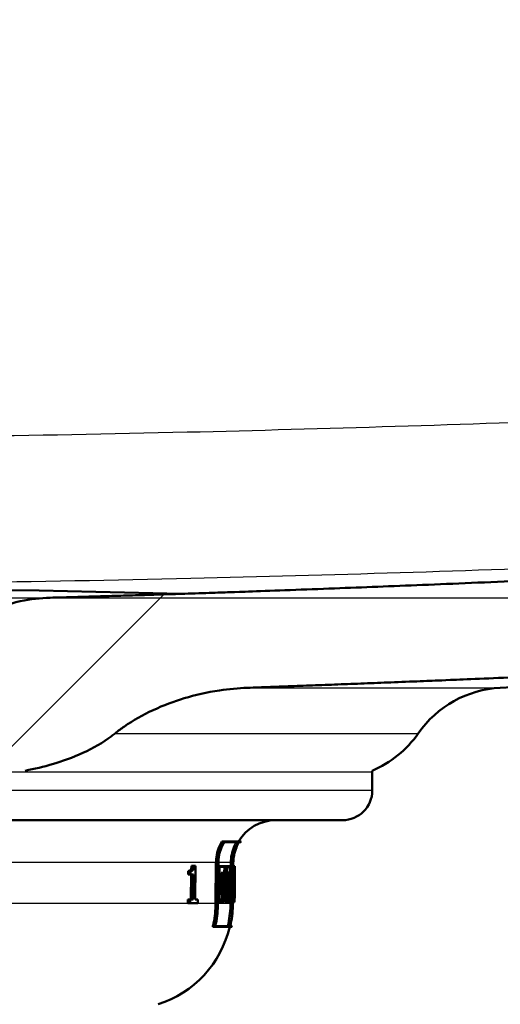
# Model space of a CAD drawing. Header units: millimetres. Extents: x 100 to 2000, y 93 to 3952.
# Tile 18 of 26: x 840 to 885, y 1488 to 1581. Entities that reach past the tile are written whole.
import ezdxf

# ---------------------------------------------------------------- set-up
doc = ezdxf.new("R2010")
doc.units = ezdxf.units.MM
doc.header["$LTSCALE"] = 10
for name, color, linetype, lineweight in [('Dimensions(ISO)', 7, 'Continuous', 25), ('Hatch', 7, 'Continuous', 9), ('Visible Edges(ISO)', 7, 'Continuous', 50), ('Visible Tangent Edges(ISO)', 7, 'Continuous', 25)]:
    doc.layers.add(name, color=color, linetype=linetype, lineweight=lineweight)
doc.styles.add('Text_3.5mm', font='arial.ttf', dxfattribs={"width": 0.9})
doc.dimstyles.new('KS-STANDARD', dxfattribs={"dimscale": 10, "dimtxt": 3.5, "dimasz": 2.5, "dimexe": 3.175, "dimexo": 0, "dimgap": 0.8, "dimtad": 1, "dimdec": 1, "dimrnd": 1e-08, "dimtxsty": 'Text_3.5mm', "dimcen": 0.09, "dimdle": 10, "dimclrd": 7, "dimclre": 7, "dimclrt": 7, "dimadec": 0, "dimazin": 2, "dimtfac": 0.714286, "dimtdec": 4, "dimtmove": 0, "dimatfit": 3, "dimfxl": 0, "dimtolj": 1, "dimlwd": 25, "dimlwe": 25, "dimarcsym": 0})

# ---------------------------------------------------------------- blocks, each defined once
blk = doc.blocks.new('*D9')
at = {"layer": 'Defpoints', "color": 0, "linetype": 'Continuous'}
for p in [(1013.908, 1726.434), (1346.844, 1726.434), (842.75, 1526.596)]:
    blk.add_point(p, dxfattribs=at)
at = {"layer": 'Dimensions(ISO)', "color": 7, "linetype": 'Continuous', "lineweight": 25}
for p, q in [((1013.908, 1726.434), (1378.594, 1726.434)), ((1346.844, 1551.596), (1346.844, 1701.434)), ((842.75, 1526.596), (1378.594, 1526.596))]:
    blk.add_line(p, q, dxfattribs=at)
at = {"layer": 'Dimensions(ISO)', "color": 7, "linetype": 'Continuous'}
for points in [[(1342.678, 1701.434), (1351.011, 1701.434), (1346.844, 1726.434)], [(1342.678, 1551.596), (1351.011, 1551.596), (1346.844, 1526.596)]]:
    blk.add_solid(points, dxfattribs=at)
at = {"layer": 'Dimensions(ISO)', "color": 7, "linetype": 'Continuous', "lineweight": 25, "insert": (1320.974, 1591.501), "char_height": 35, "attachment_point": 4, "rotation": 90, "style": 'Text_3.5mm'}
blk.add_mtext('\\A1;200', dxfattribs=at)

msp = doc.modelspace()

# ---------------------------------------------------------------- hatches: boundary and pattern name
at = {"layer": 'Hatch'}
h = msp.add_hatch(dxfattribs=at)
h.set_pattern_fill('ANSI31', color=256, scale=254, style=0)
h.set_pattern_definition([(45, (0, 0), (-22.45064, 22.45064), [])])
edge = h.paths.add_edge_path()
edge.add_spline(control_points=[(839.372, 1510.741), (839.542, 1510.741), (839.745, 1510.72), (840.023, 1510.649), (840.154, 1510.601), (840.315, 1510.501), (840.383, 1510.445), (840.422, 1510.384)], knot_values=[-0.122149, -0.122149, -0.122149, -0.122149, -0.071118, -0.071118, -0.036107, -0.036107, -0.014248, -0.014248, -0.014248, -0.014248], degree=3, periodic=0)
edge.add_line((840.422, 1510.384), (840.422, 1510.385))
edge.add_spline(control_points=[(840.422, 1510.385), (841.292, 1510.555), (842.137, 1510.756), (843.865, 1511.262), (844.864, 1511.616), (846.777, 1512.496), (847.69, 1513.026), (848.584, 1513.691), (848.705, 1513.785), (848.827, 1513.884)], knot_values=[10.901771, 10.901771, 10.901771, 10.901771, 11.152565, 11.152565, 11.441927, 11.441927, 11.731288, 11.731288, 11.776394, 11.776394, 11.776394, 11.776394], degree=3, periodic=0)
edge.add_spline(control_points=[(848.827, 1513.884), (849.115, 1514.116), (849.408, 1514.333), (850.495, 1515.086), (851.425, 1515.614), (853.36, 1516.513), (854.365, 1516.885), (856.315, 1517.475), (857.452, 1517.738), (859.478, 1518.044), (860.362, 1518.124), (861.203, 1518.154)], knot_values=[4.390167, 4.390167, 4.390167, 4.390167, 4.494401, 4.494401, 4.787004, 4.787004, 5.079607, 5.079607, 5.398333, 5.398333, 5.641211, 5.641211, 5.641211, 5.641211], degree=3, periodic=0)
edge.add_spline(control_points=[(861.203, 1518.154), (893.911, 1519.308), (968.293, 1522.994)], knot_values=[24.082085, 24.082085, 24.082085, 31.226893, 31.226893, 31.226893], weights=[1.733772, 1.476015, 1.000725], degree=2, periodic=0)
edge.add_spline(control_points=[(968.293, 1522.994), (970.479, 1523.103), (972.632, 1523.569), (976.702, 1525.181), (978.591, 1526.316), (982.243, 1529.421), (983.878, 1531.48), (986.269, 1536.109), (987.001, 1538.635), (987.228, 1541.23)], knot_values=[-2.876129, -2.876129, -2.876129, -2.876129, -2.219553, -2.219553, -1.562955, -1.562955, -0.781508, -0.781508, 0, 0, 0, 0], degree=3, periodic=0)
edge.add_line((987.228, 1541.23), (1002.372, 1714.326))
edge.add_ellipse((1006.855, 1713.934), major_axis=(0.392, 4.483), ratio=1, start_angle=23.7503, end_angle=90, ccw=False)
edge.add_line((1005.408, 1718.195), (1005.408, 1719.434))
edge.add_ellipse((1006.408, 1719.434), major_axis=(0, 1), ratio=1, start_angle=0, end_angle=90, ccw=False)
edge.add_line((1006.408, 1720.434), (1013.908, 1720.434))
edge.add_line((1013.908, 1720.434), (1013.908, 1726.434))
edge.add_line((1013.908, 1726.434), (998.783, 1726.434))
edge.add_ellipse((998.783, 1724.934), major_axis=(-1.5, 0), ratio=1, start_angle=270, end_angle=355)
edge.add_line((997.288, 1725.064), (981.591, 1545.638))
edge.add_spline(control_points=[(981.591, 1545.638), (981.447, 1544.003), (981.037, 1542.401), (979.713, 1539.395), (978.809, 1538.011), (976.378, 1535.363), (974.789, 1534.195), (971.253, 1532.535), (969.34, 1532.059), (967.389, 1531.962)], knot_values=[-2.157133, -2.157133, -2.157133, -2.157133, -1.664484, -1.664484, -1.171853, -1.171853, -0.585892, -0.585892, 0, 0, 0, 0], degree=3, periodic=0)
edge.add_spline(control_points=[(967.389, 1531.962), (876.782, 1527.474), (842.75, 1526.596)], knot_values=[0.009073, 0.009073, 0.009073, 9.794393, 9.794393, 9.794393], weights=[1.001205, 1.650918, 1.891189], degree=2, periodic=0)
edge.add_spline(control_points=[(842.75, 1526.596), (841.846, 1526.572), (840.884, 1526.461), (838.88, 1526.021), (837.844, 1525.673), (836.479, 1524.902), (835.936, 1524.507), (835.511, 1523.909), (835.411, 1523.725), (835.333, 1523.493), (835.314, 1523.42), (835.3, 1523.345)], knot_values=[0.800158, 0.800158, 0.800158, 0.800158, 1.066084, 1.066084, 1.368647, 1.368647, 1.536335, 1.536335, 1.588749, 1.588749, 1.609672, 1.609672, 1.609672, 1.609672], degree=3, periodic=0)
edge.add_spline(control_points=[(835.3, 1523.345), (835.112, 1522.288), (834.925, 1521.248)], knot_values=[0, 0, 0, 0.212998, 0.212998, 0.212998], weights=[1, 1.000005, 1], degree=2, periodic=0)
edge.add_spline(control_points=[(834.925, 1521.248), (834.921, 1521.228), (834.916, 1521.209), (834.895, 1521.146), (834.869, 1521.096), (834.754, 1520.932), (834.605, 1520.824), (834.427, 1520.726), (834.381, 1520.703), (834.335, 1520.682)], knot_values=[0.006584, 0.006584, 0.006584, 0.006584, 0.012086, 0.012086, 0.026334, 0.026334, 0.072268, 0.072268, 0.087417, 0.087417, 0.087417, 0.087417], degree=3, periodic=0)
edge.add_spline(control_points=[(834.335, 1520.682), (831.862, 1519.546), (829.461, 1518.663)], knot_values=[0, 0, 0, 0.527633, 0.527633, 0.527633], weights=[1, 1.000913, 1], degree=2, periodic=0)
edge.add_spline(control_points=[(829.461, 1518.663), (829.082, 1518.524), (828.664, 1518.443), (828.054, 1518.365), (827.869, 1518.347), (827.685, 1518.333)], knot_values=[0.098434, 0.098434, 0.098434, 0.098434, 0.217555, 0.217555, 0.26887, 0.26887, 0.26887, 0.26887], degree=3, periodic=0)
edge.add_spline(control_points=[(827.685, 1518.333), (812.408, 1517.211), (797.131, 1518.333)], knot_values=[0, 0, 0, 3.057462, 3.057462, 3.057462], weights=[1, 1.039823, 1], degree=2, periodic=0)
edge.add_spline(control_points=[(797.131, 1518.333), (796.948, 1518.347), (796.762, 1518.365), (796.152, 1518.443), (795.734, 1518.524), (795.355, 1518.663)], knot_values=[1.363962, 1.363962, 1.363962, 1.363962, 1.415278, 1.415278, 1.534399, 1.534399, 1.534399, 1.534399], degree=3, periodic=0)
edge.add_spline(control_points=[(795.355, 1518.663), (792.954, 1519.546), (790.481, 1520.682)], knot_values=[0, 0, 0, 0.527633, 0.527633, 0.527633], weights=[1, 1.000913, 1], degree=2, periodic=0)
edge.add_spline(control_points=[(790.481, 1520.682), (790.435, 1520.703), (790.39, 1520.726), (790.211, 1520.824), (790.062, 1520.932), (789.947, 1521.096), (789.921, 1521.146), (789.9, 1521.209), (789.895, 1521.228), (789.891, 1521.248)], knot_values=[1.148219, 1.148219, 1.148219, 1.148219, 1.163369, 1.163369, 1.209303, 1.209303, 1.223551, 1.223551, 1.229053, 1.229053, 1.229053, 1.229053], degree=3, periodic=0)
edge.add_spline(control_points=[(789.891, 1521.248), (789.704, 1522.288), (789.516, 1523.345)], knot_values=[0, 0, 0, 0.212998, 0.212998, 0.212998], weights=[1, 1.000005, 1], degree=2, periodic=0)
edge.add_spline(control_points=[(789.516, 1523.345), (789.502, 1523.42), (789.483, 1523.493), (789.405, 1523.725), (789.305, 1523.909), (788.88, 1524.507), (788.337, 1524.902), (786.973, 1525.673), (785.936, 1526.021), (783.932, 1526.461), (782.97, 1526.572), (782.066, 1526.596)], knot_values=[1.655811, 1.655811, 1.655811, 1.655811, 1.676735, 1.676735, 1.729149, 1.729149, 1.896836, 1.896836, 2.199399, 2.199399, 2.465325, 2.465325, 2.465325, 2.465325], degree=3, periodic=0)
edge.add_spline(control_points=[(782.066, 1526.596), (748.035, 1527.474), (657.427, 1531.962)], knot_values=[21.27897, 21.27897, 21.27897, 31.06429, 31.06429, 31.06429], weights=[1.891189, 1.650918, 1.001205], degree=2, periodic=0)
edge.add_spline(control_points=[(657.427, 1531.962), (655.787, 1532.043), (654.172, 1532.393), (651.12, 1533.602), (649.703, 1534.453), (646.964, 1536.782), (645.738, 1538.326), (643.945, 1541.798), (643.396, 1543.692), (643.226, 1545.638)], knot_values=[-2.157145, -2.157145, -2.157145, -2.157145, -1.664691, -1.664691, -1.172221, -1.172221, -0.586133, -0.586133, 0, 0, 0, 0], degree=3, periodic=0)
edge.add_line((643.226, 1545.638), (627.528, 1725.064))
edge.add_ellipse((626.034, 1724.934), major_axis=(-0.131, 1.494), ratio=1, start_angle=270, end_angle=355)
edge.add_line((626.034, 1726.434), (610.908, 1726.434))
edge.add_line((610.908, 1726.434), (610.908, 1720.434))
edge.add_line((610.908, 1720.434), (618.408, 1720.434))
edge.add_ellipse((618.408, 1719.434), major_axis=(1, 0), ratio=1, start_angle=0, end_angle=90, ccw=False)
edge.add_line((619.408, 1719.434), (619.408, 1718.195))
edge.add_ellipse((617.962, 1713.934), major_axis=(4.261, -1.447), ratio=1, start_angle=23.7503, end_angle=90, ccw=False)
edge.add_line((622.444, 1714.326), (637.588, 1541.23))
edge.add_spline(control_points=[(637.588, 1541.23), (637.779, 1539.049), (638.327, 1536.913), (640.092, 1532.906), (641.297, 1531.061), (644.538, 1527.529), (646.657, 1525.972), (651.371, 1523.759), (653.922, 1523.123), (656.523, 1522.994)], knot_values=[-2.876113, -2.876113, -2.876113, -2.876113, -2.219279, -2.219279, -1.562472, -1.562472, -0.78119, -0.78119, 0, 0, 0, 0], degree=3, periodic=0)
edge.add_spline(control_points=[(656.523, 1522.994), (730.905, 1519.308), (763.613, 1518.154)], knot_values=[0.005446, 0.005446, 0.005446, 7.150254, 7.150254, 7.150254], weights=[1.000725, 1.476015, 1.733772], degree=2, periodic=0)
edge.add_spline(control_points=[(763.613, 1518.154), (764.454, 1518.124), (765.338, 1518.044), (767.364, 1517.738), (768.501, 1517.475), (770.451, 1516.885), (771.456, 1516.513), (773.391, 1515.614), (774.321, 1515.086), (775.408, 1514.333), (775.701, 1514.116), (775.989, 1513.884)], knot_values=[1.857223, 1.857223, 1.857223, 1.857223, 2.100101, 2.100101, 2.418827, 2.418827, 2.71143, 2.71143, 3.004033, 3.004033, 3.108267, 3.108267, 3.108267, 3.108267], degree=3, periodic=0)
edge.add_spline(control_points=[(775.989, 1513.884), (776.111, 1513.785), (776.232, 1513.691), (777.126, 1513.026), (778.039, 1512.496), (779.952, 1511.616), (780.951, 1511.262), (782.68, 1510.756), (783.524, 1510.555), (784.394, 1510.385)], knot_values=[4.771338, 4.771338, 4.771338, 4.771338, 4.816443, 4.816443, 5.105805, 5.105805, 5.395166, 5.395166, 5.64596, 5.64596, 5.64596, 5.64596], degree=3, periodic=0)
edge.add_line((784.394, 1510.385), (784.394, 1510.384))
edge.add_spline(control_points=[(784.394, 1510.384), (784.434, 1510.445), (784.501, 1510.501), (784.662, 1510.601), (784.793, 1510.649), (785.071, 1510.72), (785.274, 1510.741), (785.444, 1510.741)], knot_values=[0.014248, 0.014248, 0.014248, 0.014248, 0.036107, 0.036107, 0.071118, 0.071118, 0.122149, 0.122149, 0.122149, 0.122149], degree=3, periodic=0)
edge.add_line((785.444, 1510.741), (812.227, 1510.741))
edge.add_line((812.227, 1510.741), (839.372, 1510.741))
edge = h.paths.add_edge_path(flags=0)
edge.add_spline(control_points=[(792.714, 1513.641), (792.714, 1513.644), (792.715, 1513.647), (792.718, 1513.654), (792.72, 1513.659), (792.733, 1513.676), (792.749, 1513.686), (792.833, 1513.729), (792.927, 1513.738), (793.006, 1513.738)], knot_values=[0.000335, 0.000335, 0.000335, 0.000335, 0.001156, 0.001156, 0.002561, 0.002561, 0.007404, 0.007404, 0.030958, 0.030958, 0.030958, 0.030958], degree=3, periodic=0)
edge.add_line((793.006, 1513.738), (831.81, 1513.738))
edge.add_spline(control_points=[(831.81, 1513.738), (831.889, 1513.738), (831.983, 1513.729), (832.067, 1513.686), (832.083, 1513.676), (832.096, 1513.659), (832.098, 1513.654), (832.101, 1513.647), (832.102, 1513.644), (832.102, 1513.641)], knot_values=[0.093254, 0.093254, 0.093254, 0.093254, 0.116808, 0.116808, 0.121652, 0.121652, 0.123056, 0.123056, 0.123877, 0.123877, 0.123877, 0.123877], degree=3, periodic=0)
edge.add_line((832.102, 1513.641), (832.142, 1513.241))
edge.add_spline(control_points=[(832.142, 1513.241), (832.142, 1513.24), (832.143, 1513.239), (832.143, 1513.238), (832.143, 1513.233), (832.141, 1513.227), (832.137, 1513.217), (832.132, 1513.211), (832.11, 1513.188), (832.082, 1513.176), (831.999, 1513.147), (831.925, 1513.139), (831.861, 1513.138)], knot_values=[-0.000335, -0.000335, -0.000335, -0.000335, 0, 0, 0, 0.001446, 0.001446, 0.003361, 0.003361, 0.011055, 0.011055, 0.029763, 0.029763, 0.029763, 0.029763], degree=3, periodic=0)
edge.add_spline(control_points=[(831.861, 1513.138), (812.408, 1512.906), (792.955, 1513.138)], knot_values=[3.384123, 3.384123, 3.384123, 8.022403, 8.022403, 8.022403], weights=[1.192016, 1.268096, 1.192016], degree=2, periodic=0)
edge.add_spline(control_points=[(792.955, 1513.138), (792.891, 1513.139), (792.817, 1513.147), (792.734, 1513.176), (792.706, 1513.188), (792.684, 1513.211), (792.679, 1513.217), (792.675, 1513.227), (792.674, 1513.233), (792.674, 1513.238), (792.674, 1513.239), (792.674, 1513.24), (792.674, 1513.241)], knot_values=[-0.029763, -0.029763, -0.029763, -0.029763, -0.011055, -0.011055, -0.003361, -0.003361, -0.001446, -0.001446, 0, 0, 0, 0.000335, 0.000335, 0.000335, 0.000335], degree=3, periodic=0)
edge.add_line((792.674, 1513.241), (792.714, 1513.641))

# ---------------------------------------------------------------- linework, layer by layer
at = {"layer": 'Visible Edges(ISO)'}
for p, q in [((884.892, 1518.154), (968.309, 1522.526)), ((872.908, 1508.541), (872.908, 1510.241)), ((870.108, 1505.741), (754.708, 1505.741)), ((859.071, 1503.747), (858.83, 1503.747)), ((860.406, 1503.69), (859.05, 1503.69)), ((859.071, 1503.747), (860.624, 1503.747)), ((860.589, 1503.69), (860.411, 1503.69)), ((856.202, 1501.469), (855.985, 1501.469)), ((856.202, 1501.469), (856.355, 1501.469)), ((856.326, 1498.315), (856.355, 1501.469)), ((858.239, 1497.935), (858.273, 1501.776)), ((858.48, 1501.775), (858.446, 1497.933)), ((858.461, 1497.933), (858.495, 1501.775)), ((858.587, 1501.43), (858.492, 1501.43)), ((858.587, 1501.43), (858.581, 1500.749)), ((858.587, 1501.43), (859.272, 1501.43)), ((858.596, 1500.807), (858.601, 1501.372)), ((859.261, 1501.372), (858.601, 1501.372)), ((859.053, 1500.807), (859.058, 1501.372)), ((859.261, 1501.372), (859.253, 1500.465)), ((859.263, 1500.408), (859.272, 1501.43)), ((859.321, 1501.43), (859.272, 1501.43)), ((859.321, 1501.43), (859.315, 1500.749)), ((859.321, 1501.43), (859.726, 1501.43)), ((859.326, 1500.807), (859.331, 1501.372)), ((859.726, 1501.372), (859.331, 1501.372)), ((859.663, 1501.43), (859.666, 1501.776)), ((859.866, 1501.775), (859.833, 1497.933)), ((859.838, 1497.933), (859.871, 1501.775)), ((859.93, 1501.43), (859.868, 1501.43)), ((859.895, 1501.775), (859.892, 1501.43)), ((859.93, 1501.43), (859.924, 1500.749)), ((859.929, 1500.807), (859.934, 1501.372)), ((859.93, 1501.43), (860.04, 1501.43)), ((860.039, 1501.372), (859.934, 1501.372)), ((860.034, 1500.749), (860.04, 1501.43)), ((860.039, 1501.372), (860.034, 1500.807)), ((860.049, 1501.43), (860.04, 1501.43)), ((860.049, 1501.43), (860.043, 1500.749)), ((860.043, 1500.749), (860.049, 1501.43)), ((855.659, 1500.66), (855.662, 1500.981)), ((855.878, 1500.66), (855.659, 1500.66)), ((855.881, 1500.981), (855.662, 1500.981)), ((855.881, 1500.981), (855.878, 1500.66)), ((856.157, 1500.66), (855.878, 1500.66)), ((855.917, 1498.315), (855.939, 1500.66)), ((856.157, 1500.66), (856.134, 1498.315)), ((858.581, 1500.749), (858.486, 1500.749)), ((858.658, 1500.749), (858.581, 1500.749)), ((858.596, 1500.807), (858.673, 1500.807)), ((858.658, 1500.749), (858.64, 1498.796)), ((858.654, 1498.739), (858.673, 1500.807)), ((858.753, 1500.006), (858.761, 1500.807)), ((858.965, 1500.807), (858.761, 1500.807)), ((858.965, 1500.807), (858.958, 1500.006)), ((858.965, 1500.807), (859.138, 1500.807)), ((858.971, 1500.063), (858.977, 1500.749)), ((859.123, 1500.408), (858.974, 1500.408)), ((859.126, 1500.749), (858.977, 1500.749)), ((859.126, 1500.749), (859.123, 1500.408)), ((859.263, 1500.408), (859.123, 1500.408)), ((859.135, 1500.465), (859.138, 1500.807)), ((859.135, 1500.465), (859.253, 1500.465)), ((859.156, 1498.796), (859.171, 1500.408)), ((859.315, 1500.749), (859.266, 1500.749)), ((859.376, 1500.749), (859.315, 1500.749)), ((859.326, 1500.807), (859.387, 1500.807)), ((859.376, 1500.749), (859.359, 1498.796)), ((859.566, 1500.845), (859.364, 1500.845)), ((859.364, 1500.807), (859.364, 1500.845)), ((859.368, 1498.739), (859.387, 1500.807)), ((859.566, 1500.845), (859.558, 1499.964)), ((859.566, 1500.845), (859.627, 1500.845)), ((859.567, 1500.021), (859.574, 1500.788)), ((859.627, 1500.788), (859.574, 1500.788)), ((859.924, 1500.749), (859.862, 1500.749)), ((859.942, 1500.749), (859.924, 1500.749)), ((859.929, 1500.807), (859.948, 1500.807)), ((859.988, 1500.807), (859.948, 1500.807)), ((859.988, 1500.807), (859.993, 1500.807)), ((859.99, 1500.749), (859.989, 1500.749)), ((860.027, 1500.807), (859.993, 1500.807)), ((860.042, 1500.749), (860.025, 1498.796)), ((860.027, 1500.807), (860.034, 1500.807)), ((860.034, 1500.749), (860.029, 1500.749)), ((860.043, 1500.749), (860.034, 1500.749)), ((858.742, 1498.739), (858.749, 1499.54)), ((858.954, 1499.54), (858.749, 1499.54)), ((858.958, 1500.006), (858.753, 1500.006)), ((858.888, 1499.54), (858.892, 1500.006)), ((858.954, 1499.54), (858.947, 1498.739)), ((858.954, 1499.54), (859.092, 1499.54)), ((859.096, 1500.006), (858.958, 1500.006)), ((858.959, 1498.796), (858.966, 1499.483)), ((859.103, 1499.483), (858.966, 1499.483)), ((858.971, 1500.063), (859.108, 1500.063)), ((859.096, 1500.006), (859.092, 1499.54)), ((859.103, 1499.483), (859.108, 1500.063)), ((859.555, 1499.553), (859.376, 1499.553)), ((859.558, 1499.964), (859.379, 1499.964)), ((859.748, 1499.72), (859.547, 1499.72)), ((859.555, 1499.553), (859.548, 1498.739)), ((859.555, 1499.553), (859.629, 1499.553)), ((859.556, 1498.796), (859.562, 1499.496)), ((859.62, 1499.964), (859.558, 1499.964)), ((859.624, 1499.496), (859.562, 1499.496)), ((859.567, 1500.021), (859.62, 1500.021)), ((859.961, 1499.612), (859.912, 1499.612)), ((859.995, 1499.612), (859.961, 1499.612)), ((859.965, 1499.67), (859.992, 1499.67)), ((858.563, 1498.796), (858.468, 1498.796)), ((858.563, 1498.796), (858.556, 1498.064)), ((858.563, 1498.796), (858.64, 1498.796)), ((858.571, 1498.121), (858.577, 1498.739)), ((858.654, 1498.739), (858.577, 1498.739)), ((858.947, 1498.739), (858.742, 1498.739)), ((858.801, 1498.121), (858.806, 1498.739)), ((859.01, 1498.739), (858.947, 1498.739)), ((858.959, 1498.796), (859.023, 1498.796)), ((859.01, 1498.739), (859.005, 1498.121)), ((859.016, 1498.064), (859.023, 1498.796)), ((859.088, 1498.064), (859.095, 1498.796)), ((859.298, 1498.796), (859.095, 1498.796)), ((859.298, 1498.796), (859.291, 1498.064)), ((859.298, 1498.796), (859.359, 1498.796)), ((859.302, 1498.121), (859.307, 1498.739)), ((859.368, 1498.739), (859.307, 1498.739)), ((859.548, 1498.739), (859.368, 1498.739)), ((859.383, 1498.121), (859.389, 1498.739)), ((859.59, 1498.739), (859.548, 1498.739)), ((859.556, 1498.796), (859.599, 1498.796)), ((859.59, 1498.739), (859.585, 1498.121)), ((859.592, 1498.064), (859.599, 1498.796)), ((859.787, 1498.739), (859.668, 1498.739)), ((859.815, 1498.739), (859.787, 1498.739)), ((859.791, 1498.796), (859.821, 1498.796)), ((859.815, 1498.739), (859.81, 1498.121)), ((859.815, 1498.064), (859.821, 1498.796)), ((859.863, 1498.796), (859.845, 1498.796)), ((859.863, 1498.796), (859.857, 1498.064)), ((859.862, 1498.121), (859.867, 1498.739)), ((859.863, 1498.796), (859.882, 1498.796)), ((859.885, 1498.739), (859.867, 1498.739)), ((859.94, 1498.739), (859.885, 1498.739)), ((859.951, 1499.185), (859.899, 1499.185)), ((859.958, 1498.739), (859.94, 1498.739)), ((859.945, 1498.796), (859.962, 1498.796)), ((859.951, 1499.185), (859.995, 1499.185)), ((859.993, 1499.128), (859.953, 1499.128)), ((859.958, 1498.739), (859.953, 1498.121)), ((859.955, 1498.064), (859.962, 1498.796)), ((859.979, 1498.796), (859.962, 1498.796)), ((859.979, 1498.796), (859.973, 1498.064)), ((859.976, 1498.121), (859.981, 1498.739)), ((859.979, 1498.796), (859.993, 1498.796)), ((859.995, 1498.739), (859.981, 1498.739)), ((860.021, 1498.739), (859.995, 1498.739)), ((860.026, 1498.796), (860.019, 1498.064)), ((860.019, 1498.064), (860.025, 1498.796)), ((860.019, 1498.064), (860.026, 1498.796)), ((860.024, 1498.739), (860.019, 1498.121)), ((860.024, 1498.739), (860.021, 1498.739)), ((860.022, 1498.796), (860.025, 1498.796)), ((860.026, 1498.796), (860.025, 1498.796)), ((855.633, 1497.957), (855.636, 1498.315)), ((855.852, 1497.957), (855.633, 1497.957)), ((855.855, 1498.315), (855.636, 1498.315)), ((855.855, 1498.315), (855.852, 1497.957)), ((856.577, 1497.957), (855.852, 1497.957)), ((855.855, 1498.315), (856.134, 1498.315)), ((856.326, 1498.315), (856.58, 1498.315)), ((856.577, 1497.957), (856.58, 1498.315)), ((858.556, 1498.064), (858.462, 1498.064)), ((859.016, 1498.064), (858.556, 1498.064)), ((858.571, 1498.121), (859.005, 1498.121)), ((859.291, 1498.064), (859.088, 1498.064)), ((859.592, 1498.064), (859.291, 1498.064)), ((859.302, 1498.121), (859.585, 1498.121)), ((859.69, 1498.064), (859.592, 1498.064)), ((859.632, 1497.935), (859.633, 1498.064)), ((859.815, 1498.064), (859.69, 1498.064)), ((859.695, 1498.121), (859.81, 1498.121)), ((859.857, 1498.064), (859.839, 1498.064)), ((859.955, 1498.064), (859.857, 1498.064)), ((859.863, 1498.064), (859.861, 1497.933)), ((859.862, 1498.121), (859.953, 1498.121)), ((859.973, 1498.064), (859.955, 1498.064)), ((860.019, 1498.064), (859.973, 1498.064)), ((859.976, 1498.121), (860.019, 1498.121)), ((860.019, 1498.064), (860.019, 1498.064)), ((858.18, 1495.747), (857.968, 1495.747)), ((859.762, 1495.747), (858.18, 1495.747)), ((858.209, 1495.804), (859.588, 1495.804)), ((859.593, 1495.804), (859.774, 1495.804))]:
    msp.add_line(p, q, dxfattribs=at)
for centre, radius, start, end in [((812.408, -69.1), 1596.625, 88.47038, 91.52962), ((885.415, 1508.168), 10, 93, 145.13978), ((869.005, 1519.599), 10, 292.84744, 325.13978), ((872.408, 1510.241), 0.5, 0, 16.55984), ((870.108, 1508.541), 2.8, 270, 0), ((863.852, 1501.741), 4, 90, 149.90753), ((863.852, 1501.741), 3.8, 148.14399, 149.1529), ((849.819, 1498.022), 10, 287.67086, 346.84836), ((849.819, 1498.022), 10.2, 347.11073, 347.43979)]:
    msp.add_arc(centre, radius, start, end, dxfattribs=at)
for centre, major_axis, ratio, start_param, end_param in [((812.412, 1514.479), (0.16, 153.118), 0.311757, 4.610109, 4.622926), ((812.412, 1514.287), (0.16, 153.112), 0.311757, 4.610991, 4.624557), ((812.413, 1514.744), (0.155, 179.088), 0.266522, 4.628027, 4.634717), ((812.413, 1514.522), (0.155, 179.081), 0.266522, 4.629588, 4.635637), ((812.403, 1499.162), (0.153, -195.586), 0.243321, 1.573203, 1.578724), ((812.403, 1499.404), (0.153, -195.594), 0.243321, 1.571674, 1.577779), ((812.404, 1501.709), (0.159, -156.912), 0.303503, 1.551558, 1.564737), ((812.404, 1501.906), (0.159, -156.917), 0.303503, 1.550668, 1.563118), ((812.405, 1490.711), (0.182, -102.234), 0.463039, 1.656564, 1.658204), ((812.405, 1487.854), (0.179, -107.645), 0.44138, 1.665063, 1.678428), ((812.405, 1487.995), (0.179, -107.648), 0.44138, 1.664273, 1.677636), ((812.405, 1490.719), (0.183, -102.666), 0.463039, 1.648166, 1.657752), ((812.405, 1490.855), (0.183, -102.669), 0.463039, 1.647393, 1.656141), ((812.413, 1514.339), (0.156, 175.664), 0.271703, 4.623705, 4.626255), ((812.413, 1514.121), (0.156, 175.657), 0.271703, 4.625274, 4.627171), ((812.403, 1499.172), (0.153, -196.198), 0.24256, 1.568692, 1.570384), ((812.403, 1499.414), (0.153, -196.207), 0.24256, 1.567164, 1.569439)]:
    msp.add_ellipse(centre, major_axis=major_axis, ratio=ratio, start_param=start_param, end_param=end_param, dxfattribs=at)
for points, weights in [([(967.389, 1531.962), (876.782, 1527.474), (842.75, 1526.596)], [1.00120524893, 1.65091751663, 1.8911886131]), ([(861.203, 1518.154), (893.911, 1519.308), (968.293, 1522.994)], [1.73377190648, 1.47601519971, 1.00072475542])]:
    msp.add_rational_spline(points, weights, degree=2, dxfattribs=at)
for points, knots in [([(842.75, 1526.596), (841.846, 1526.572), (840.884, 1526.461), (838.88, 1526.021), (837.844, 1525.673), (836.479, 1524.902), (835.936, 1524.507), (835.511, 1523.909), (835.411, 1523.725), (835.333, 1523.493), (835.314, 1523.42), (835.3, 1523.345)], [0.8001578, 0.8001578, 0.8001578, 0.8001578, 1.0660843, 1.0660843, 1.3686471, 1.3686471, 1.5363346, 1.5363346, 1.5887487, 1.5887487, 1.6096719, 1.6096719, 1.6096719, 1.6096719]), ([(848.827, 1513.884), (849.115, 1514.116), (849.408, 1514.333), (850.495, 1515.086), (851.425, 1515.614), (853.36, 1516.513), (854.365, 1516.885), (856.315, 1517.475), (857.452, 1517.738), (859.478, 1518.044), (860.362, 1518.124), (861.203, 1518.154)], [4.390167, 4.390167, 4.390167, 4.390167, 4.494401, 4.494401, 4.787004, 4.787004, 5.079607, 5.079607, 5.398333, 5.398333, 5.641211, 5.641211, 5.641211, 5.641211]), ([(840.422, 1510.385), (841.292, 1510.555), (842.137, 1510.756), (843.865, 1511.262), (844.864, 1511.616), (846.777, 1512.496), (847.69, 1513.026), (848.584, 1513.691), (848.705, 1513.785), (848.827, 1513.884)], [10.9017715, 10.9017715, 10.9017715, 10.9017715, 11.1525653, 11.1525653, 11.4419266, 11.4419266, 11.731288, 11.731288, 11.7763938, 11.7763938, 11.7763938, 11.7763938]), ([(858.273, 1501.776), (858.276, 1502.011), (858.301, 1502.265), (858.404, 1502.775), (858.486, 1503.03), (858.649, 1503.417), (858.733, 1503.584), (858.83, 1503.747)], [1.205185, 1.205185, 1.205185, 1.205185, 1.2750149, 1.2750149, 1.3483206, 1.3483206, 1.4009583, 1.4009583, 1.4009583, 1.4009583]), ([(859.071, 1503.747), (858.952, 1503.561), (858.851, 1503.366), (858.682, 1502.965), (858.604, 1502.723), (858.506, 1502.239), (858.482, 1501.998), (858.48, 1501.775)], [0.9414695, 0.9414695, 0.9414695, 0.9414695, 1.0023261, 1.0023261, 1.0719709, 1.0719709, 1.1383137, 1.1383137, 1.1383137, 1.1383137]), ([(858.495, 1501.775), (858.497, 1501.998), (858.521, 1502.239), (858.619, 1502.723), (858.697, 1502.966), (858.858, 1503.347), (858.946, 1503.522), (859.05, 1503.69)], [1.1447577, 1.1447577, 1.1447577, 1.1447577, 1.2111073, 1.2111073, 1.2807589, 1.2807589, 1.3353867, 1.3353867, 1.3353867, 1.3353867]), ([(859.666, 1501.776), (859.668, 1502.013), (859.692, 1502.27), (859.795, 1502.785), (859.876, 1503.044), (860.028, 1503.409), (860.096, 1503.55), (860.174, 1503.69)], [1.1901034, 1.1901034, 1.1901034, 1.1901034, 1.2606564, 1.2606564, 1.3346851, 1.3346851, 1.3792648, 1.3792648, 1.3792648, 1.3792648]), ([(860.406, 1503.69), (860.307, 1503.526), (860.223, 1503.357), (860.066, 1502.977), (859.989, 1502.732), (859.892, 1502.243), (859.868, 1502), (859.866, 1501.775)], [0.9338808, 0.9338808, 0.9338808, 0.9338808, 0.9867599, 0.9867599, 1.0570276, 1.0570276, 1.1239933, 1.1239933, 1.1239933, 1.1239933]), ([(859.871, 1501.775), (859.873, 1502), (859.897, 1502.243), (859.994, 1502.732), (860.071, 1502.977), (860.228, 1503.357), (860.312, 1503.526), (860.411, 1503.69)], [1.1305478, 1.1305478, 1.1305478, 1.1305478, 1.1975157, 1.1975157, 1.2677857, 1.2677857, 1.3206586, 1.3206586, 1.3206586, 1.3206586]), ([(860.434, 1503.69), (860.336, 1503.526), (860.252, 1503.357), (860.095, 1502.977), (860.018, 1502.732), (859.92, 1502.243), (859.897, 1502), (859.895, 1501.775)], [0.933839, 0.933839, 0.933839, 0.933839, 0.9867127, 0.9867127, 1.0569824, 1.0569824, 1.12395, 1.12395, 1.12395, 1.12395]), ([(855.662, 1500.981), (855.71, 1500.981), (855.763, 1500.988), (855.859, 1501.034), (855.886, 1501.066), (855.917, 1501.111), (855.932, 1501.143), (855.955, 1501.218), (855.964, 1501.26), (855.978, 1501.357), (855.982, 1501.413), (855.985, 1501.469)], [0, 0, 0, 0, 0.0354086, 0.0354086, 0.0720474, 0.0720474, 0.1130321, 0.1130321, 0.1525503, 0.1525503, 0.2000878, 0.2000878, 0.2000878, 0.2000878]), ([(856.202, 1501.469), (856.199, 1501.408), (856.194, 1501.347), (856.178, 1501.244), (856.168, 1501.2), (856.139, 1501.116), (856.121, 1501.09), (856.078, 1501.036), (856.042, 1501.014), (855.967, 1500.986), (855.923, 1500.981), (855.881, 1500.981)], [-0.08698237, -0.08698237, -0.08698237, -0.08698237, -0.07604125, -0.07604125, -0.06705849, -0.06705849, -0.05595824, -0.05595824, -0.03073984, -0.03073984, 0, 0, 0, 0]), ([(859.606, 1500.845), (859.603, 1500.95), (859.597, 1501.046), (859.582, 1501.198), (859.573, 1501.264), (859.55, 1501.351), (859.537, 1501.372), (859.525, 1501.372)], [0.03254788, 0.03254788, 0.03254788, 0.03254788, 0.06472284, 0.06472284, 0.09719976, 0.09719976, 0.12959103, 0.12959103, 0.12959103, 0.12959103]), ([(859.756, 1499.691), (859.767, 1499.737), (859.776, 1499.799), (859.793, 1499.949), (859.801, 1500.052), (859.812, 1500.277), (859.815, 1500.4), (859.816, 1500.515), (859.817, 1500.63), (859.816, 1500.753), (859.809, 1500.978), (859.803, 1501.081), (859.787, 1501.243), (859.777, 1501.314), (859.753, 1501.407), (859.74, 1501.43), (859.726, 1501.43)], [-0.0984845, -0.0984845, -0.0984845, -0.0984845, -0.0689511, -0.0689511, -0.0344756, -0.0344756, 0, 0, 0, 0.0345153, 0.0345153, 0.0690305, 0.0690305, 0.1036675, 0.1036675, 0.1382134, 0.1382134, 0.1382134, 0.1382134]), ([(859.726, 1501.372), (859.738, 1501.372), (859.751, 1501.351), (859.774, 1501.264), (859.783, 1501.198), (859.798, 1501.046), (859.804, 1500.949), (859.811, 1500.738), (859.812, 1500.623), (859.811, 1500.515), (859.81, 1500.407), (859.807, 1500.292), (859.796, 1500.081), (859.789, 1499.985), (859.772, 1499.832), (859.761, 1499.766), (859.749, 1499.721), (859.748, 1499.72), (859.748, 1499.72)], [-0.1295884, -0.1295884, -0.1295884, -0.1295884, -0.097198, -0.097198, -0.0647223, -0.0647223, -0.0323612, -0.0323612, 0, 0, 0, 0.032324, 0.032324, 0.0646481, 0.0646481, 0.0971799, 0.0971799, 0.0976443, 0.0976443, 0.0976443, 0.0976443]), ([(859.62, 1499.964), (859.62, 1499.964), (859.62, 1499.964), (859.627, 1499.964), (859.635, 1499.975), (859.649, 1500.02), (859.656, 1500.054), (859.667, 1500.133), (859.671, 1500.182), (859.678, 1500.291), (859.68, 1500.35), (859.68, 1500.405), (859.681, 1500.46), (859.68, 1500.519), (859.675, 1500.628), (859.671, 1500.678), (859.662, 1500.756), (859.656, 1500.79), (859.642, 1500.834), (859.635, 1500.845), (859.627, 1500.845)], [-0.0667381, -0.0667381, -0.0667381, -0.0667381, -0.0666882, -0.0666882, -0.0499426, -0.0499426, -0.033197, -0.033197, -0.0165985, -0.0165985, 0, 0, 0, 0.0166241, 0.0166241, 0.0332482, 0.0332482, 0.0499513, 0.0499513, 0.0666044, 0.0666044, 0.0666044, 0.0666044]), ([(859.627, 1500.788), (859.633, 1500.788), (859.64, 1500.779), (859.652, 1500.74), (859.657, 1500.71), (859.665, 1500.642), (859.669, 1500.599), (859.673, 1500.505), (859.673, 1500.453), (859.673, 1500.405), (859.673, 1500.357), (859.671, 1500.305), (859.665, 1500.211), (859.661, 1500.168), (859.652, 1500.1), (859.646, 1500.07), (859.633, 1500.031), (859.627, 1500.021), (859.62, 1500.021), (859.62, 1500.021), (859.62, 1500.021)], [-0.0579702, -0.0579702, -0.0579702, -0.0579702, -0.0434758, -0.0434758, -0.0289379, -0.0289379, -0.0144689, -0.0144689, 0, 0, 0, 0.0144467, 0.0144467, 0.0288933, 0.0288933, 0.0434688, 0.0434688, 0.0580442, 0.0580442, 0.0580877, 0.0580877, 0.0580877, 0.0580877]), ([(859.547, 1499.72), (859.547, 1499.72), (859.547, 1499.721), (859.56, 1499.766), (859.57, 1499.832), (859.581, 1499.926), (859.583, 1499.944), (859.585, 1499.964)], [-0.09764632, -0.09764632, -0.09764632, -0.09764632, -0.09718144, -0.09718144, -0.06464788, -0.06464788, -0.0572319, -0.0572319, -0.0572319, -0.0572319]), ([(857.968, 1495.747), (857.996, 1495.863), (858.022, 1495.979), (858.172, 1496.717), (858.234, 1497.35), (858.239, 1497.935)], [5.8866123, 5.8866123, 5.8866123, 5.8866123, 5.9194857, 5.9194857, 6.0936191, 6.0936191, 6.0936191, 6.0936191]), ([(858.446, 1497.933), (858.44, 1497.336), (858.377, 1496.69), (858.227, 1495.954), (858.205, 1495.85), (858.18, 1495.747)], [0.0088632, 0.0088632, 0.0088632, 0.0088632, 0.1864924, 0.1864924, 0.2157072, 0.2157072, 0.2157072, 0.2157072]), ([(858.209, 1495.804), (858.228, 1495.888), (858.246, 1495.973), (858.392, 1496.69), (858.455, 1497.336), (858.461, 1497.933)], [6.0126669, 6.0126669, 6.0126669, 6.0126669, 6.0364662, 6.0364662, 6.2141185, 6.2141185, 6.2141185, 6.2141185]), ([(859.382, 1495.804), (859.403, 1495.894), (859.422, 1495.984), (859.565, 1496.702), (859.627, 1497.343), (859.632, 1497.935)], [5.7322361, 5.7322361, 5.7322361, 5.7322361, 5.7575725, 5.7575725, 5.93375, 5.93375, 5.93375, 5.93375]), ([(859.833, 1497.933), (859.827, 1497.329), (859.765, 1496.676), (859.622, 1495.958), (859.605, 1495.881), (859.588, 1495.804)], [0.0088634, 0.0088634, 0.0088634, 0.0088634, 0.1885658, 0.1885658, 0.2102311, 0.2102311, 0.2102311, 0.2102311]), ([(859.593, 1495.804), (859.61, 1495.881), (859.627, 1495.958), (859.77, 1496.676), (859.832, 1497.329), (859.838, 1497.933)], [5.8505651, 5.8505651, 5.8505651, 5.8505651, 5.8722229, 5.8722229, 6.0519325, 6.0519325, 6.0519325, 6.0519325]), ([(859.861, 1497.933), (859.856, 1497.329), (859.793, 1496.676), (859.65, 1495.958), (859.634, 1495.881), (859.617, 1495.804)], [0.0088634, 0.0088634, 0.0088634, 0.0088634, 0.1885721, 0.1885721, 0.2102309, 0.2102309, 0.2102309, 0.2102309])]:
    msp.add_open_spline(points, degree=3, knots=knots, dxfattribs=at)
at = {"layer": 'Visible Tangent Edges(ISO)'}
for p, q in [((822.181, 1526.596), (842.75, 1526.596)), ((861.203, 1518.154), (884.892, 1518.154)), ((848.827, 1513.884), (877.21, 1513.884)), ((872.908, 1510.241), (751.908, 1510.241)), ((872.908, 1508.541), (751.908, 1508.541)), ((858.273, 1501.776), (765.074, 1501.776)), ((858.495, 1501.775), (858.48, 1501.775)), ((859.666, 1501.776), (858.495, 1501.776)), ((859.871, 1501.775), (859.866, 1501.775)), ((858.239, 1497.935), (765.108, 1497.935)), ((858.461, 1497.933), (858.446, 1497.933)), ((859.632, 1497.935), (858.461, 1497.935)), ((859.838, 1497.933), (859.833, 1497.933))]:
    msp.add_line(p, q, dxfattribs=at)
for points, knots in [([(961.707, 1546.102), (939.317, 1545.082), (916.925, 1544.107), (881.545, 1542.818), (868.56, 1542.401), (841.187, 1541.751), (826.798, 1541.55), (788.617, 1541.55), (764.829, 1542.111), (722.828, 1543.528), (704.608, 1544.273), (678.63, 1545.402), (670.869, 1545.749), (663.109, 1546.102)], [-29.87639, -29.87639, -29.87639, -29.87639, -23.152459, -23.152459, -19.255118, -19.255118, -14.938195, -14.938195, -7.800899, -7.800899, -2.330532, -2.330532, 0, 0, 0, 0]), ([(662.428, 1532.43), (670.197, 1532.077), (677.968, 1531.73), (703.988, 1530.601), (722.249, 1529.856), (764.424, 1528.439), (788.398, 1527.878), (826.93, 1527.878), (841.448, 1528.079), (868.999, 1528.729), (882.044, 1529.146), (917.546, 1530.435), (939.973, 1531.41), (962.388, 1532.43)], [0, 0, 0, 0, 2.330532, 2.330532, 7.800899, 7.800899, 14.938195, 14.938195, 19.255118, 19.255118, 23.152459, 23.152459, 29.87639, 29.87639, 29.87639, 29.87639])]:
    msp.add_open_spline(points, degree=3, knots=knots, dxfattribs=at)

# ---------------------------------------------------------------- dimensions: what is measured, and where the dimension line sits
at = {"layer": 'Dimensions(ISO)', "color": 7, "linetype": 'Continuous', "lineweight": 25}
dim = msp.add_linear_dim(base=(1346.844, 1726.434), p1=(842.75, 1526.596), p2=(1013.908, 1726.434), angle=90, dimstyle='KS-STANDARD', override={"dimgap": 0.8, "dimdec": 0, "dimtol": 0, "dimlim": 0, "dimtp": 0, "dimtm": 0, "dimtdec": 4, "dimtofl": 0, "dimatfit": 1}, dxfattribs=at)
dim.commit()
dim.dimension.update_dxf_attribs({"geometry": '*D9', "text_midpoint": (1346.844, 1626.515), "dimtype": 160})

doc.saveas('drawing.dxf')
